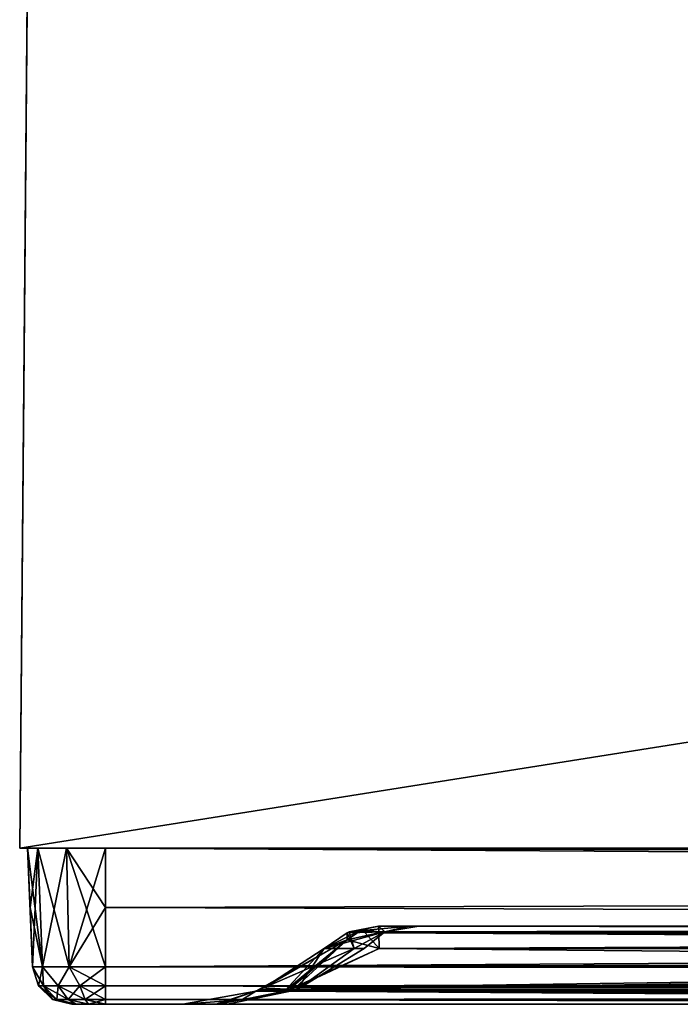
# Model space of a CAD drawing. Header units: millimetres. Extents: x -125 to 125, y -4 to 53.
# Tile 1 of 45: x -125 to -116.54, y -2 to 10.61. Entities that reach past the tile are written whole.
import ezdxf

# ---------------------------------------------------------------- set-up
doc = ezdxf.new("R2010")
doc.units = ezdxf.units.MM
doc.header["$LTSCALE"] = 65.185185
for name, color, linetype in [('1', 7, 'CONTINUOUS'), ('100', 7, 'CONTINUOUS'), ('102', 7, 'CONTINUOUS'), ('103', 7, 'CONTINUOUS'), ('105', 7, 'CONTINUOUS'), ('106', 7, 'CONTINUOUS'), ('108', 7, 'CONTINUOUS'), ('109', 7, 'CONTINUOUS'), ('110', 7, 'CONTINUOUS'), ('111', 7, 'CONTINUOUS'), ('112', 7, 'CONTINUOUS'), ('202', 7, 'CONTINUOUS'), ('203', 7, 'CONTINUOUS'), ('205', 7, 'CONTINUOUS'), ('4', 7, 'CONTINUOUS'), ('84', 7, 'CONTINUOUS'), ('88', 7, 'CONTINUOUS'), ('89', 7, 'CONTINUOUS'), ('90', 7, 'CONTINUOUS'), ('91', 7, 'CONTINUOUS'), ('92', 7, 'CONTINUOUS'), ('93', 7, 'CONTINUOUS'), ('94', 7, 'CONTINUOUS'), ('95', 7, 'CONTINUOUS'), ('96', 7, 'CONTINUOUS')]:
    doc.layers.add(name, color=color, linetype=linetype)

msp = doc.modelspace()

# ---------------------------------------------------------------- linework, layer by layer
at = {"layer": '1', "color": 7, "linetype": 'Continuous'}
for points in [[(-124.334, -2, 48.9), (-124.276, -2, -49.117), (-124.276, -2, 49.117), (-124.334, -2, 48.9)], [(-124.334, -2, -48.9), (-124.276, -2, -49.117), (-124.334, -2, 48.9), (-124.334, -2, -48.9)], [(-124.276, -2, 49.117), (-124.117, -2, -49.276), (-124.117, -2, 49.276), (-124.276, -2, 49.117)], [(-124.276, -2, -49.117), (-124.117, -2, -49.276), (-124.276, -2, 49.117), (-124.276, -2, -49.117)], [(-124.117, -2, 49.276), (-123.9, -2, -49.334), (-123.9, -2, 49.334), (-124.117, -2, 49.276)], [(-124.117, -2, -49.276), (-123.9, -2, -49.334), (-124.117, -2, 49.276), (-124.117, -2, -49.276)], [(-42.054, -2, 48.712), (-123.9, -2, 49.334), (-42.054, -2, 47.996), (-42.054, -2, 48.712)], [(-41.999, -2, 49.041), (-123.9, -2, 49.334), (-42.054, -2, 48.712), (-41.999, -2, 49.041)], [(-41.837, -2, 49.334), (-123.9, -2, 49.334), (-41.999, -2, 49.041), (-41.837, -2, 49.334)], [(-122.909, -2, -47.904), (-122.909, -2, 47.904), (-123.9, -2, 49.334), (-122.909, -2, -47.904)], [(-122.909, -2, 47.904), (-82.21, -2, 47.59), (-123.9, -2, 49.334), (-122.909, -2, 47.904)], [(-123.9, -2, 49.334), (-82.21, -2, 47.59), (-42.054, -2, 47.996), (-123.9, -2, 49.334)], [(-123.9, -2, -49.334), (-122.909, -2, -47.904), (-123.9, -2, 49.334), (-123.9, -2, -49.334)], [(-41.837, -2, -49.334), (-122.909, -2, -47.904), (-123.9, -2, -49.334), (-41.837, -2, -49.334)], [(-95.894, -2, -47.682), (-122.909, -2, -47.904), (-41.837, -2, -49.334), (-95.894, -2, -47.682)], [(-122.466, -2, -22.882), (-122.909, -2, 47.904), (-122.909, -2, -47.904), (-122.466, -2, -22.882)], [(-122.484, -2, 24.382), (-122.909, -2, 47.904), (-122.466, -2, -22.882), (-122.484, -2, 24.382)], [(-122.336, -2, 0.866), (-122.484, -2, 24.382), (-122.466, -2, -22.882), (-122.336, -2, 0.866)]]:
    msp.add_3dface(points, dxfattribs=at)
at = {"layer": '100', "color": 7, "linetype": 'Continuous'}
for points in [[(-85.997, -1.286, 45.864), (-121.551, -1.814, 46.947), (-121.469, -1.79, 46.889), (-85.997, -1.286, 45.864)], [(-60.778, -1.815, 46.53), (-121.551, -1.814, 46.947), (-85.997, -1.286, 45.864), (-60.778, -1.815, 46.53)], [(-120.395, -1.286, 46.132), (-85.997, -1.286, 45.864), (-121.469, -1.79, 46.889), (-120.395, -1.286, 46.132)], [(-121.608, -1.83, 46.987), (-82.21, -2, 47.59), (-122.155, -1.944, 47.373), (-121.608, -1.83, 46.987)], [(-121.551, -1.814, 46.947), (-82.21, -2, 47.59), (-121.608, -1.83, 46.987), (-121.551, -1.814, 46.947)], [(-60.778, -1.815, 46.53), (-82.21, -2, 47.59), (-121.551, -1.814, 46.947), (-60.778, -1.815, 46.53)], [(-82.21, -2, 47.59), (-122.909, -2, 47.904), (-122.155, -1.944, 47.373), (-82.21, -2, 47.59)]]:
    msp.add_3dface(points, dxfattribs=at)
at = {"layer": '102', "color": 7, "linetype": 'Continuous'}
for points in [[(-121.469, -1.79, -46.889), (-60.778, -1.815, -46.53), (-120.395, -1.286, -46.132), (-121.469, -1.79, -46.889)], [(-120.395, -1.286, -46.132), (-60.778, -1.815, -46.53), (-85.997, -1.286, -45.864), (-120.395, -1.286, -46.132)], [(-122.155, -1.944, -47.373), (-95.894, -2, -47.682), (-121.608, -1.83, -46.987), (-122.155, -1.944, -47.373)], [(-121.608, -1.83, -46.987), (-95.894, -2, -47.682), (-121.551, -1.814, -46.947), (-121.608, -1.83, -46.987)], [(-121.551, -1.814, -46.947), (-60.778, -1.815, -46.53), (-121.469, -1.79, -46.889), (-121.551, -1.814, -46.947)], [(-121.551, -1.814, -46.947), (-68.875, -2, -47.514), (-60.778, -1.815, -46.53), (-121.551, -1.814, -46.947)], [(-95.894, -2, -47.682), (-68.875, -2, -47.514), (-121.551, -1.814, -46.947), (-95.894, -2, -47.682)], [(-122.909, -2, -47.904), (-95.894, -2, -47.682), (-122.155, -1.944, -47.373), (-122.909, -2, -47.904)]]:
    msp.add_3dface(points, dxfattribs=at)
at = {"layer": '103', "color": 7, "linetype": 'Continuous'}
for points in [[(-121.873, -1.79, -46.479), (-120.715, -1.286, -22.709), (-121.932, -1.814, -46.56), (-121.873, -1.79, -46.479)], [(-121.932, -1.814, -46.56), (-120.715, -1.286, -22.709), (-121.451, -1.815, -15.523), (-121.932, -1.814, -46.56)], [(-121.451, -1.815, 15.523), (-121.101, -1.286, 45.416), (-121.873, -1.79, 46.479), (-121.451, -1.815, 15.523)], [(-121.101, -1.286, -45.416), (-120.715, -1.286, -22.709), (-121.873, -1.79, -46.479), (-121.101, -1.286, -45.416)], [(-120.715, -1.286, 22.709), (-121.101, -1.286, 45.416), (-121.451, -1.815, 15.523), (-120.715, -1.286, 22.709)], [(-120.586, -1.286), (-120.715, -1.286, 22.709), (-121.451, -1.815, 15.523), (-120.586, -1.286)], [(-120.715, -1.286, -22.709), (-120.586, -1.286), (-121.451, -1.815, -15.523), (-120.715, -1.286, -22.709)], [(-121.451, -1.815, -15.523), (-120.586, -1.286), (-121.451, -1.815, 15.523), (-121.451, -1.815, -15.523)], [(-122.466, -2, -22.882), (-122.909, -2, -47.904), (-121.973, -1.83, -46.617), (-122.466, -2, -22.882)], [(-122.909, -2, 47.904), (-122.484, -2, 24.382), (-121.973, -1.83, 46.617), (-122.909, -2, 47.904)], [(-122.484, -2, 24.382), (-121.932, -1.814, 46.56), (-121.973, -1.83, 46.617), (-122.484, -2, 24.382)], [(-122.484, -2, 24.382), (-121.451, -1.815, 15.523), (-121.932, -1.814, 46.56), (-122.484, -2, 24.382)], [(-122.484, -2, 24.382), (-122.336, -2, 0.866), (-121.451, -1.815, 15.523), (-122.484, -2, 24.382)], [(-122.466, -2, -22.882), (-121.932, -1.814, -46.56), (-121.451, -1.815, -15.523), (-122.466, -2, -22.882)], [(-121.932, -1.814, -46.56), (-122.466, -2, -22.882), (-121.973, -1.83, -46.617), (-121.932, -1.814, -46.56)], [(-122.336, -2, 0.866), (-122.466, -2, -22.882), (-121.451, -1.815, -15.523), (-122.336, -2, 0.866)], [(-122.336, -2, 0.866), (-121.451, -1.815, -15.523), (-121.451, -1.815, 15.523), (-122.336, -2, 0.866)], [(-121.932, -1.814, 46.56), (-121.451, -1.815, 15.523), (-121.873, -1.79, 46.479), (-121.932, -1.814, 46.56)]]:
    msp.add_3dface(points, dxfattribs=at)
at = {"layer": '105', "color": 7, "linetype": 'Continuous'}
for points in [[(-121.101, -1.286, -45.416), (-121.608, -1.83, -46.987), (-120.803, -1.174, -45.827), (-121.101, -1.286, -45.416)], [(-121.608, -1.83, -46.987), (-121.551, -1.814, -46.947), (-120.803, -1.174, -45.827), (-121.608, -1.83, -46.987)], [(-121.551, -1.814, -46.947), (-121.469, -1.79, -46.889), (-120.803, -1.174, -45.827), (-121.551, -1.814, -46.947)], [(-121.469, -1.79, -46.889), (-120.395, -1.286, -46.132), (-120.803, -1.174, -45.827), (-121.469, -1.79, -46.889)], [(-121.608, -1.83, -46.987), (-121.101, -1.286, -45.416), (-121.873, -1.79, -46.479), (-121.608, -1.83, -46.987)], [(-122.909, -2, -47.904), (-122.155, -1.944, -47.373), (-121.973, -1.83, -46.617), (-122.909, -2, -47.904)], [(-122.155, -1.944, -47.373), (-121.608, -1.83, -46.987), (-121.973, -1.83, -46.617), (-122.155, -1.944, -47.373)], [(-121.608, -1.83, -46.987), (-121.932, -1.814, -46.56), (-121.973, -1.83, -46.617), (-121.608, -1.83, -46.987)], [(-121.608, -1.83, -46.987), (-121.873, -1.79, -46.479), (-121.932, -1.814, -46.56), (-121.608, -1.83, -46.987)]]:
    msp.add_3dface(points, dxfattribs=at)
at = {"layer": '106', "color": 7, "linetype": 'Continuous'}
for points in [[(-121.608, -1.83, 46.987), (-121.973, -1.83, 46.617), (-120.803, -1.174, 45.827), (-121.608, -1.83, 46.987)], [(-121.973, -1.83, 46.617), (-121.932, -1.814, 46.56), (-120.803, -1.174, 45.827), (-121.973, -1.83, 46.617)], [(-121.932, -1.814, 46.56), (-121.873, -1.79, 46.479), (-120.803, -1.174, 45.827), (-121.932, -1.814, 46.56)], [(-121.873, -1.79, 46.479), (-121.101, -1.286, 45.416), (-120.803, -1.174, 45.827), (-121.873, -1.79, 46.479)], [(-121.551, -1.814, 46.947), (-121.608, -1.83, 46.987), (-120.803, -1.174, 45.827), (-121.551, -1.814, 46.947)], [(-120.395, -1.286, 46.132), (-121.551, -1.814, 46.947), (-120.803, -1.174, 45.827), (-120.395, -1.286, 46.132)], [(-121.551, -1.814, 46.947), (-120.395, -1.286, 46.132), (-121.469, -1.79, 46.889), (-121.551, -1.814, 46.947)], [(-122.155, -1.944, 47.373), (-122.909, -2, 47.904), (-121.973, -1.83, 46.617), (-122.155, -1.944, 47.373)], [(-121.608, -1.83, 46.987), (-122.155, -1.944, 47.373), (-121.973, -1.83, 46.617), (-121.608, -1.83, 46.987)]]:
    msp.add_3dface(points, dxfattribs=at)
at = {"layer": '108', "color": 7, "linetype": 'Continuous'}
for points in [[(-86.002, -1, -45.165), (-120.402, -1, -45.432), (-72.24, -1.074, -45.46), (-86.002, -1, -45.165)], [(-120.402, -1, -45.432), (-120.398, -1.074, -45.81), (-72.24, -1.074, -45.46), (-120.402, -1, -45.432)], [(-120.398, -1.074, -45.81), (-85.997, -1.286, -45.864), (-72.24, -1.074, -45.46), (-120.398, -1.074, -45.81)], [(-120.398, -1.086, -45.837), (-85.997, -1.286, -45.864), (-120.398, -1.074, -45.81), (-120.398, -1.086, -45.837)], [(-120.395, -1.286, -46.132), (-85.997, -1.286, -45.864), (-120.398, -1.086, -45.837), (-120.395, -1.286, -46.132)]]:
    msp.add_3dface(points, dxfattribs=at)
at = {"layer": '109', "color": 7, "linetype": 'Continuous'}
for points in [[(-120.611, -1.044, -45.639), (-120.402, -1, -45.432), (-120.779, -1.074, -45.423), (-120.611, -1.044, -45.639)], [(-120.398, -1.086, -45.837), (-120.402, -1, -45.432), (-120.611, -1.044, -45.639), (-120.398, -1.086, -45.837)], [(-120.402, -1, -45.432), (-120.398, -1.086, -45.837), (-120.398, -1.074, -45.81), (-120.402, -1, -45.432)], [(-121.101, -1.286, -45.416), (-120.803, -1.174, -45.827), (-120.806, -1.086, -45.423), (-121.101, -1.286, -45.416)], [(-120.806, -1.086, -45.423), (-120.611, -1.044, -45.639), (-120.779, -1.074, -45.423), (-120.806, -1.086, -45.423)], [(-120.806, -1.086, -45.423), (-120.803, -1.174, -45.827), (-120.611, -1.044, -45.639), (-120.806, -1.086, -45.423)], [(-120.803, -1.174, -45.827), (-120.395, -1.286, -46.132), (-120.611, -1.044, -45.639), (-120.803, -1.174, -45.827)], [(-120.395, -1.286, -46.132), (-120.398, -1.086, -45.837), (-120.611, -1.044, -45.639), (-120.395, -1.286, -46.132)]]:
    msp.add_3dface(points, dxfattribs=at)
at = {"layer": '110', "color": 7, "linetype": 'Continuous'}
for points in [[(-120.402, -1, 45.432), (-120.779, -1.074, 45.423), (-120.321, -1.074, 15.142), (-120.402, -1, 45.432)], [(-120.779, -1.074, -45.423), (-120.015, -1, -22.717), (-120.321, -1.074, -15.142), (-120.779, -1.074, -45.423)], [(-120.402, -1, -45.432), (-120.015, -1, -22.717), (-120.779, -1.074, -45.423), (-120.402, -1, -45.432)], [(-120.015, -1, 22.717), (-120.402, -1, 45.432), (-120.321, -1.074, 15.142), (-120.015, -1, 22.717)], [(-119.886, -1, 0), (-120.321, -1.074, 15.142), (-120.321, -1.074, -15.142), (-119.886, -1, 0)], [(-119.886, -1, 0), (-120.015, -1, 22.717), (-120.321, -1.074, 15.142), (-119.886, -1, 0)], [(-120.015, -1, -22.717), (-119.886, -1, 0), (-120.321, -1.074, -15.142), (-120.015, -1, -22.717)], [(-120.715, -1.286, -22.709), (-121.101, -1.286, -45.416), (-120.321, -1.074, -15.142), (-120.715, -1.286, -22.709)], [(-121.101, -1.286, -45.416), (-120.806, -1.086, -45.423), (-120.321, -1.074, -15.142), (-121.101, -1.286, -45.416)], [(-121.101, -1.286, 45.416), (-120.715, -1.286, 22.709), (-120.806, -1.086, 45.423), (-121.101, -1.286, 45.416)], [(-120.806, -1.086, 45.423), (-120.715, -1.286, 22.709), (-120.779, -1.074, 45.423), (-120.806, -1.086, 45.423)], [(-120.806, -1.086, -45.423), (-120.779, -1.074, -45.423), (-120.321, -1.074, -15.142), (-120.806, -1.086, -45.423)], [(-120.779, -1.074, 45.423), (-120.715, -1.286, 22.709), (-120.321, -1.074, 15.142), (-120.779, -1.074, 45.423)], [(-120.715, -1.286, 22.709), (-120.586, -1.286), (-120.321, -1.074, 15.142), (-120.715, -1.286, 22.709)], [(-120.586, -1.286), (-120.715, -1.286, -22.709), (-120.321, -1.074, -15.142), (-120.586, -1.286)], [(-120.321, -1.074, 15.142), (-120.586, -1.286), (-120.321, -1.074, -15.142), (-120.321, -1.074, 15.142)]]:
    msp.add_3dface(points, dxfattribs=at)
at = {"layer": '111', "color": 7, "linetype": 'Continuous'}
for points in [[(-120.806, -1.086, 45.423), (-120.402, -1, 45.432), (-120.611, -1.044, 45.639), (-120.806, -1.086, 45.423)], [(-120.402, -1, 45.432), (-120.806, -1.086, 45.423), (-120.779, -1.074, 45.423), (-120.402, -1, 45.432)], [(-120.611, -1.044, 45.639), (-120.402, -1, 45.432), (-120.398, -1.074, 45.81), (-120.611, -1.044, 45.639)], [(-121.101, -1.286, 45.416), (-120.806, -1.086, 45.423), (-120.611, -1.044, 45.639), (-121.101, -1.286, 45.416)], [(-120.803, -1.174, 45.827), (-121.101, -1.286, 45.416), (-120.611, -1.044, 45.639), (-120.803, -1.174, 45.827)], [(-120.398, -1.086, 45.837), (-120.803, -1.174, 45.827), (-120.611, -1.044, 45.639), (-120.398, -1.086, 45.837)], [(-120.395, -1.286, 46.132), (-120.803, -1.174, 45.827), (-120.398, -1.086, 45.837), (-120.395, -1.286, 46.132)], [(-120.398, -1.086, 45.837), (-120.611, -1.044, 45.639), (-120.398, -1.074, 45.81), (-120.398, -1.086, 45.837)]]:
    msp.add_3dface(points, dxfattribs=at)
at = {"layer": '112', "color": 7, "linetype": 'Continuous'}
for points in [[(-120.402, -1, 45.432), (-86.002, -1, 45.165), (-120.398, -1.074, 45.81), (-120.402, -1, 45.432)], [(-120.398, -1.074, 45.81), (-86.002, -1, 45.165), (-72.24, -1.074, 45.46), (-120.398, -1.074, 45.81)], [(-120.398, -1.086, 45.837), (-120.398, -1.074, 45.81), (-72.24, -1.074, 45.46), (-120.398, -1.086, 45.837)], [(-120.395, -1.286, 46.132), (-120.398, -1.086, 45.837), (-72.24, -1.074, 45.46), (-120.395, -1.286, 46.132)], [(-85.997, -1.286, 45.864), (-120.395, -1.286, 46.132), (-72.24, -1.074, 45.46), (-85.997, -1.286, 45.864)]]:
    msp.add_3dface(points, dxfattribs=at)
at = {"layer": '202', "color": 253, "linetype": 'Continuous', "true_color": 0xa2afbf}
for points in [[(-124.542, 52.441, 2.298), (-124.538, 52.937, 0.793), (-125, 0, 37.5), (-124.542, 52.441, 2.298)], [(-124.538, 52.937, 0.793), (-124.538, 52.937, -0.793), (-125, 0, 37.5), (-124.538, 52.937, 0.793)], [(-124.538, 52.937, -0.793), (-124.542, 52.441, -2.298), (-125, 0, 37.5), (-124.538, 52.937, -0.793)], [(-124.541, 52.64, 7.832), (-124.544, 52.273, 6.29), (-125, 0, 37.5), (-124.541, 52.64, 7.832)], [(-124.542, 52.507, 9.411), (-124.541, 52.64, 7.832), (-125, 0, 37.5), (-124.542, 52.507, 9.411)], [(-124.541, 52.64, -7.832), (-124.542, 52.507, -9.411), (-125, 0, 37.5), (-124.541, 52.64, -7.832)], [(-124.544, 52.273, -6.29), (-124.541, 52.64, -7.832), (-125, 0, 37.5), (-124.544, 52.273, -6.29)], [(-124.547, 51.886, 10.87), (-124.542, 52.507, 9.411), (-125, 0, 37.5), (-124.547, 51.886, 10.87)], [(-124.542, 52.507, -9.411), (-124.547, 51.886, -10.87), (-125, 0, 37.5), (-124.542, 52.507, -9.411)], [(-124.551, 51.498, 3.573), (-124.542, 52.441, 2.298), (-125, 0, 37.5), (-124.551, 51.498, 3.573)], [(-124.542, 52.441, -2.298), (-124.551, 51.498, -3.573), (-125, 0, 37.5), (-124.542, 52.441, -2.298)], [(-124.544, 52.273, 6.29), (-124.551, 51.44, 4.941), (-125, 0, 37.5), (-124.544, 52.273, 6.29)], [(-124.551, 51.44, -4.941), (-124.544, 52.273, -6.29), (-125, 0, 37.5), (-124.551, 51.44, -4.941)], [(-124.556, 50.84, 12.061), (-124.547, 51.886, 10.87), (-125, 0, 37.5), (-124.556, 50.84, 12.061)], [(-124.547, 51.886, -10.87), (-124.556, 50.84, -12.061), (-125, 0, 37.5), (-124.547, 51.886, -10.87)], [(-124.55, 51.62, 16.401), (-124.552, 51.383, 14.833), (-125, 0, 37.5), (-124.55, 51.62, 16.401)], [(-124.552, 51.355, 17.964), (-124.55, 51.62, 16.401), (-125, 0, 37.5), (-124.552, 51.355, 17.964)], [(-124.55, 51.62, -16.401), (-124.552, 51.355, -17.964), (-125, 0, 37.5), (-124.55, 51.62, -16.401)], [(-124.552, 51.383, -14.833), (-124.55, 51.62, -16.401), (-125, 0, 37.5), (-124.552, 51.383, -14.833)], [(-124.553, 51.24, 3.998), (-124.551, 51.498, 3.573), (-125, 0, 37.5), (-124.553, 51.24, 3.998)], [(-124.551, 51.498, -3.573), (-124.553, 51.24, -3.998), (-125, 0, 37.5), (-124.551, 51.498, -3.573)], [(-124.551, 51.44, 4.941), (-124.553, 51.219, 4.495), (-125, 0, 37.5), (-124.551, 51.44, 4.941)], [(-124.553, 51.219, -4.495), (-124.551, 51.44, -4.941), (-125, 0, 37.5), (-124.553, 51.219, -4.495)], [(-124.552, 51.383, 14.833), (-124.558, 50.668, 13.419), (-125, 0, 37.5), (-124.552, 51.383, 14.833)], [(-124.558, 50.668, -13.419), (-124.552, 51.383, -14.833), (-125, 0, 37.5), (-124.558, 50.668, -13.419)], [(-124.558, 50.614, 19.365), (-124.552, 51.355, 17.964), (-125, 0, 37.5), (-124.558, 50.614, 19.365)], [(-124.552, 51.355, -17.964), (-124.558, 50.614, -19.365), (-125, 0, 37.5), (-124.552, 51.355, -17.964)], [(-124.553, 51.219, 4.495), (-124.553, 51.24, 3.998), (-125, 0, 37.5), (-124.553, 51.219, 4.495)], [(-124.553, 51.24, -3.998), (-124.553, 51.219, -4.495), (-125, 0, 37.5), (-124.553, 51.24, -3.998)], [(-124.559, 50.547, 12.463), (-124.556, 50.84, 12.061), (-125, 0, 37.5), (-124.559, 50.547, 12.463)], [(-124.556, 50.84, -12.061), (-124.559, 50.547, -12.463), (-125, 0, 37.5), (-124.556, 50.84, -12.061)], [(-124.558, 50.668, 13.419), (-124.559, 50.485, 12.956), (-125, 0, 37.5), (-124.558, 50.668, 13.419)], [(-124.559, 50.485, -12.956), (-124.558, 50.668, -13.419), (-125, 0, 37.5), (-124.559, 50.485, -12.956)], [(-124.558, 50.614, -19.365), (-124.568, 49.471, -20.463), (-125, 0, 37.5), (-124.558, 50.614, -19.365)], [(-124.568, 49.471, 20.463), (-124.558, 50.614, 19.365), (-125, 0, 37.5), (-124.568, 49.471, 20.463)], [(-124.559, 50.485, 12.956), (-124.559, 50.547, 12.463), (-125, 0, 37.5), (-124.559, 50.485, 12.956)], [(-124.559, 50.547, -12.463), (-124.559, 50.485, -12.956), (-125, 0, 37.5), (-124.559, 50.547, -12.463)], [(-124.565, 49.884, 24.854), (-124.566, 49.779, 23.272), (-125, 0, 37.5), (-124.565, 49.884, 24.854)], [(-124.568, 49.488, 26.389), (-124.565, 49.884, 24.854), (-125, 0, 37.5), (-124.568, 49.488, 26.389)], [(-124.565, 49.884, -24.854), (-124.568, 49.488, -26.389), (-125, 0, 37.5), (-124.565, 49.884, -24.854)], [(-124.566, 49.779, -23.272), (-124.565, 49.884, -24.854), (-125, 0, 37.5), (-124.566, 49.779, -23.272)], [(-124.566, 49.779, 23.272), (-124.571, 49.185, 21.802), (-125, 0, 37.5), (-124.566, 49.779, 23.272)], [(-124.571, 49.185, -21.802), (-124.566, 49.779, -23.272), (-125, 0, 37.5), (-124.571, 49.185, -21.802)], [(-124.576, 48.631, 27.723), (-124.568, 49.488, 26.389), (-125, 0, 37.5), (-124.576, 48.631, 27.723)], [(-124.568, 49.488, -26.389), (-124.576, 48.631, -27.723), (-125, 0, 37.5), (-124.568, 49.488, -26.389)], [(-124.568, 49.471, -20.463), (-124.571, 49.145, -20.84), (-125, 0, 37.5), (-124.568, 49.471, -20.463)], [(-124.571, 49.145, 20.84), (-124.568, 49.471, 20.463), (-125, 0, 37.5), (-124.571, 49.145, 20.84)], [(-124.572, 49.042, -21.326), (-124.571, 49.185, -21.802), (-125, 0, 37.5), (-124.572, 49.042, -21.326)], [(-124.571, 49.185, 21.802), (-124.572, 49.042, 21.326), (-125, 0, 37.5), (-124.571, 49.185, 21.802)], [(-124.571, 49.145, -20.84), (-124.572, 49.042, -21.326), (-125, 0, 37.5), (-124.571, 49.145, -20.84)], [(-124.572, 49.042, 21.326), (-124.571, 49.145, 20.84), (-125, 0, 37.5), (-124.572, 49.042, 21.326)], [(-124.586, 47.4, 28.721), (-124.576, 48.631, 27.723), (-125, 0, 37.5), (-124.586, 47.4, 28.721)], [(-124.576, 48.631, -27.723), (-124.586, 47.4, -28.721), (-125, 0, 37.5), (-124.576, 48.631, -27.723)], [(-124.586, 47.472, 31.546), (-124.59, 47.003, 30.031), (-125, 0, 37.5), (-124.586, 47.472, 31.546)], [(-124.586, 47.443, 33.131), (-124.586, 47.472, 31.546), (-125, 0, 37.5), (-124.586, 47.443, 33.131)], [(-124.586, 47.472, -31.546), (-124.586, 47.443, -33.131), (-125, 0, 37.5), (-124.586, 47.472, -31.546)], [(-124.59, 47.003, -30.031), (-124.586, 47.472, -31.546), (-125, 0, 37.5), (-124.59, 47.003, -30.031)], [(-124.591, 46.92, 34.627), (-124.586, 47.443, 33.131), (-125, 0, 37.5), (-124.591, 46.92, 34.627)], [(-124.586, 47.443, -33.131), (-124.591, 46.92, -34.627), (-125, 0, 37.5), (-124.586, 47.443, -33.131)], [(-124.589, 47.045, 29.069), (-124.586, 47.4, 28.721), (-125, 0, 37.5), (-124.589, 47.045, 29.069)], [(-124.586, 47.4, -28.721), (-124.589, 47.045, -29.069), (-125, 0, 37.5), (-124.586, 47.4, -28.721)], [(-124.591, 46.9, 29.545), (-124.589, 47.045, 29.069), (-125, 0, 37.5), (-124.591, 46.9, 29.545)], [(-124.589, 47.045, -29.069), (-124.591, 46.9, -29.545), (-125, 0, 37.5), (-124.589, 47.045, -29.069)], [(-124.59, 47.003, 30.031), (-124.591, 46.9, 29.545), (-125, 0, 37.5), (-124.59, 47.003, 30.031)], [(-124.591, 46.9, -29.545), (-124.59, 47.003, -30.031), (-125, 0, 37.5), (-124.591, 46.9, -29.545)], [(-124.599, 45.954, 35.884), (-124.591, 46.92, 34.627), (-125, 0, 37.5), (-124.599, 45.954, 35.884)], [(-124.591, 46.92, -34.627), (-124.599, 45.954, -35.884), (-125, 0, 37.5), (-124.591, 46.92, -34.627)], [(-124.61, 44.643, 36.776), (-124.599, 45.954, 35.884), (-125, 0, 37.5), (-124.61, 44.643, 36.776)], [(-124.599, 45.954, -35.884), (-124.61, 44.643, -36.776), (-125, 0, 37.5), (-124.599, 45.954, -35.884)], [(-124.614, 44.26, 37.093), (-124.61, 44.643, 36.776), (-125, 0, 37.5), (-124.614, 44.26, 37.093)], [(-124.61, 44.643, -36.776), (-124.614, 44.26, -37.093), (-125, 0, 37.5), (-124.61, 44.643, -36.776)], [(-124.615, 44.137, -38.048), (-124.612, 44.477, -39.597), (-125, 0, 37.5), (-124.615, 44.137, -38.048)], [(-124.612, 44.477, -39.597), (-124.613, 44.315, -41.173), (-125, 0, 37.5), (-124.612, 44.477, -39.597)], [(-124.612, 44.477, 39.597), (-124.615, 44.137, 38.048), (-124.991, 1, 43.413), (-124.612, 44.477, 39.597)], [(-124.613, 44.315, 41.173), (-124.612, 44.477, 39.597), (-124.991, 1, 43.413), (-124.613, 44.315, 41.173)], [(-124.613, 44.315, -41.173), (-124.619, 43.668, -42.62), (-125, 0, 37.5), (-124.613, 44.315, -41.173)], [(-124.615, 44.076, 37.555), (-124.614, 44.26, 37.093), (-125, 0, 37.5), (-124.615, 44.076, 37.555)], [(-124.614, 44.26, -37.093), (-124.615, 44.076, -37.555), (-125, 0, 37.5), (-124.614, 44.26, -37.093)], [(-124.619, 43.668, 42.62), (-124.613, 44.315, 41.173), (-124.991, 1, 43.413), (-124.619, 43.668, 42.62)], [(-124.615, 44.076, -37.555), (-124.615, 44.137, -38.048), (-125, 0, 37.5), (-124.615, 44.076, -37.555)], [(-124.991, 1, 43.413), (-124.615, 44.137, 38.048), (-124.991, 1, 37.587), (-124.991, 1, 43.413)], [(-124.615, 44.137, 38.048), (-124.615, 44.076, 37.555), (-124.991, 1, 37.587), (-124.615, 44.137, 38.048)], [(-124.991, 1, 37.587), (-124.615, 44.076, 37.555), (-125, 0, 37.5), (-124.991, 1, 37.587)], [(-124.628, 42.6, 43.792), (-124.619, 43.668, 42.62), (-125, 0, 43.5), (-124.628, 42.6, 43.792)], [(-125, 0, 43.5), (-124.619, 43.668, 42.62), (-124.991, 1, 43.413), (-125, 0, 43.5)], [(-124.619, 43.668, -42.62), (-124.628, 42.6, -43.792), (-125, 0, 37.5), (-124.619, 43.668, -42.62)], [(-124.64, 41.219, 44.571), (-124.628, 42.6, 43.792), (-125, 0, 50), (-124.64, 41.219, 44.571)], [(-125, 0, 50), (-124.628, 42.6, 43.792), (-125, 0, 43.5), (-125, 0, 50)], [(-124.628, 42.6, -43.792), (-124.64, 41.219, -44.571), (-125, 0, 37.5), (-124.628, 42.6, -43.792)], [(-124.644, 40.81, 44.854), (-124.64, 41.219, 44.571), (-125, 0, 50), (-124.644, 40.81, 44.854)], [(-124.64, 41.219, -44.571), (-124.644, 40.81, -44.854), (-125, 0, 37.5), (-124.64, 41.219, -44.571)], [(-124.644, 40.815, 47.413), (-124.646, 40.608, 45.796), (-125, 0, 50), (-124.644, 40.815, 47.413)], [(-124.647, 40.491, 49.011), (-124.644, 40.815, 47.413), (-125, 0, 50), (-124.647, 40.491, 49.011)], [(-124.646, 40.608, -45.796), (-124.644, 40.815, -47.413), (-125, 0, 37.5), (-124.646, 40.608, -45.796)], [(-124.644, 40.815, -47.413), (-124.647, 40.491, -49.011), (-125, 0, 37.5), (-124.644, 40.815, -47.413)], [(-124.646, 40.588, 45.299), (-124.644, 40.81, 44.854), (-125, 0, 50), (-124.646, 40.588, 45.299)], [(-124.644, 40.81, -44.854), (-124.646, 40.588, -45.299), (-125, 0, 37.5), (-124.644, 40.81, -44.854)], [(-124.646, 40.608, 45.796), (-124.646, 40.588, 45.299), (-125, 0, 50), (-124.646, 40.608, 45.796)], [(-124.646, 40.588, -45.299), (-124.646, 40.608, -45.796), (-125, 0, 37.5), (-124.646, 40.588, -45.299)], [(-124.648, 40.279, 49.346), (-124.647, 40.491, 49.011), (-125, 0, 50), (-124.648, 40.279, 49.346)], [(-125, 0, 37.5), (-124.647, 40.491, -49.011), (-124.648, 40.279, -49.346), (-125, 0, 37.5)], [(-124.651, 39.953, 49.573), (-124.648, 40.279, 49.346), (-125, 0, 50), (-124.651, 39.953, 49.573)], [(-124.651, 39.953, -49.573), (-125, 0, 37.5), (-124.648, 40.279, -49.346), (-124.651, 39.953, -49.573)], [(-124.655, 39.565, 49.655), (-124.651, 39.953, 49.573), (-125, 0, 50), (-124.655, 39.565, 49.655)], [(-124.655, 39.565, -49.655), (-125, 0, 37.5), (-124.651, 39.953, -49.573), (-124.655, 39.565, -49.655)], [(-125, 0, -50), (-125, 0, 37.5), (-124.655, 39.565, -49.655), (-125, 0, -50)]]:
    msp.add_3dface(points, dxfattribs=at)
at = {"layer": '203', "color": 253, "linetype": 'Continuous', "true_color": 0xa2afbf}
for points in [[(-124.655, 39.565, 49.655), (-125, 0, 50), (125, 0, 50), (-124.655, 39.565, 49.655)], [(124.655, 39.565, 49.655), (-124.655, 39.565, 49.655), (125, 0, 50), (124.655, 39.565, 49.655)]]:
    msp.add_3dface(points, dxfattribs=at)
at = {"layer": '205', "color": 253, "linetype": 'Continuous', "true_color": 0xa2afbf}
for points in [[(-125, 0, -50), (124.655, 39.565, -49.655), (125, 0, -50), (-125, 0, -50)], [(-125, 0, -50), (-124.655, 39.565, -49.655), (124.655, 39.565, -49.655), (-125, 0, -50)]]:
    msp.add_3dface(points, dxfattribs=at)
at = {"layer": '4', "color": 7, "linetype": 'Continuous'}
for points in [[(-120.402, -1, -45.432), (-86.002, -1, -45.165), (-120.015, -1, -22.717), (-120.402, -1, -45.432)], [(-120.015, -1, 22.717), (-86.002, -1, -45.165), (-120.402, -1, 45.432), (-120.015, -1, 22.717)], [(-120.402, -1, 45.432), (-86.002, -1, -45.165), (-86.002, -1, 45.165), (-120.402, -1, 45.432)], [(-120.015, -1, -22.717), (-86.002, -1, -45.165), (-119.886, -1, 0), (-120.015, -1, -22.717)], [(-119.886, -1, 0), (-86.002, -1, -45.165), (-120.015, -1, 22.717), (-119.886, -1, 0)]]:
    msp.add_3dface(points, dxfattribs=at)
at = {"layer": '84', "color": 7, "linetype": 'Continuous'}
for points in [[(-123.9, 0, -49.9), (123.9, 0, -49.9), (-123.9, -0.761, -49.867), (-123.9, 0, -49.9)], [(123.9, 0, -49.9), (-123.9, -1.522, -49.834), (-123.9, -0.761, -49.867), (123.9, 0, -49.9)], [(123.9, -0.761, -49.867), (-123.9, -1.522, -49.834), (123.9, 0, -49.9), (123.9, -0.761, -49.867)], [(123.9, -1.522, -49.834), (-123.9, -1.522, -49.834), (123.9, -0.761, -49.867), (123.9, -1.522, -49.834)]]:
    msp.add_3dface(points, dxfattribs=at)
at = {"layer": '88', "color": 7, "linetype": 'Continuous'}
for points in [[(123.9, -0.761, 49.867), (123.9, 0, 49.9), (-123.9, 0, 49.9), (123.9, -0.761, 49.867)], [(-123.9, -0.761, 49.867), (123.9, -1.522, 49.834), (-123.9, 0, 49.9), (-123.9, -0.761, 49.867)], [(123.9, -1.522, 49.834), (123.9, -0.761, 49.867), (-123.9, 0, 49.9), (123.9, -1.522, 49.834)], [(-123.9, -1.522, 49.834), (123.9, -1.522, 49.834), (-123.9, -0.761, 49.867), (-123.9, -1.522, 49.834)]]:
    msp.add_3dface(points, dxfattribs=at)
at = {"layer": '89', "color": 7, "linetype": 'Continuous'}
for points in [[(-124.867, -0.761, 48.9), (-124.708, -1.522, 49.367), (-124.9, 0, 48.9), (-124.867, -0.761, 48.9)], [(-124.9, 0, 48.9), (-124.708, -1.522, 49.367), (-124.766, 0, 49.4), (-124.9, 0, 48.9)], [(-124.766, 0, 49.4), (-124.367, -1.522, 49.708), (-124.4, 0, 49.766), (-124.766, 0, 49.4)], [(-124.708, -1.522, 49.367), (-124.367, -1.522, 49.708), (-124.766, 0, 49.4), (-124.708, -1.522, 49.367)], [(-123.9, -0.761, 49.867), (-123.9, 0, 49.9), (-124.4, 0, 49.766), (-123.9, -0.761, 49.867)], [(-124.367, -1.522, 49.708), (-123.9, -1.522, 49.834), (-124.4, 0, 49.766), (-124.367, -1.522, 49.708)], [(-123.9, -1.522, 49.834), (-123.9, -0.761, 49.867), (-124.4, 0, 49.766), (-123.9, -1.522, 49.834)], [(-124.834, -1.522, 48.9), (-124.708, -1.522, 49.367), (-124.867, -0.761, 48.9), (-124.834, -1.522, 48.9)]]:
    msp.add_3dface(points, dxfattribs=at)
at = {"layer": '90', "color": 7, "linetype": 'Continuous'}
for points in [[(-124.834, -1.522, 48.9), (-124.867, -0.761, 48.9), (-124.9, 0, -48.9), (-124.834, -1.522, 48.9)], [(-124.867, -0.761, -48.9), (-124.834, -1.522, 48.9), (-124.9, 0, -48.9), (-124.867, -0.761, -48.9)], [(-124.867, -0.761, 48.9), (-124.9, 0, 48.9), (-124.9, 0, -48.9), (-124.867, -0.761, 48.9)], [(-124.834, -1.522, -48.9), (-124.834, -1.522, 48.9), (-124.867, -0.761, -48.9), (-124.834, -1.522, -48.9)]]:
    msp.add_3dface(points, dxfattribs=at)
at = {"layer": '91', "color": 7, "linetype": 'Continuous'}
for points in [[(-124.867, -0.761, -48.9), (-124.9, 0, -48.9), (-124.766, 0, -49.4), (-124.867, -0.761, -48.9)], [(-124.834, -1.522, -48.9), (-124.867, -0.761, -48.9), (-124.766, 0, -49.4), (-124.834, -1.522, -48.9)], [(-124.708, -1.522, -49.367), (-124.834, -1.522, -48.9), (-124.766, 0, -49.4), (-124.708, -1.522, -49.367)], [(-124.4, 0, -49.766), (-124.708, -1.522, -49.367), (-124.766, 0, -49.4), (-124.4, 0, -49.766)], [(-124.367, -1.522, -49.708), (-124.708, -1.522, -49.367), (-124.4, 0, -49.766), (-124.367, -1.522, -49.708)], [(-123.9, 0, -49.9), (-124.367, -1.522, -49.708), (-124.4, 0, -49.766), (-123.9, 0, -49.9)], [(-123.9, 0, -49.9), (-123.9, -0.761, -49.867), (-124.367, -1.522, -49.708), (-123.9, 0, -49.9)], [(-123.9, -0.761, -49.867), (-123.9, -1.522, -49.834), (-124.367, -1.522, -49.708), (-123.9, -0.761, -49.867)]]:
    msp.add_3dface(points, dxfattribs=at)
at = {"layer": '92', "color": 7, "linetype": 'Continuous'}
for points in [[(-123.9, -1.522, -49.834), (123.9, -1.522, -49.834), (123.9, -1.762, -49.76), (-123.9, -1.522, -49.834)], [(-123.9, -1.522, -49.834), (123.9, -1.762, -49.76), (-123.9, -1.762, -49.76), (-123.9, -1.522, -49.834)], [(-38.935, -1.962, -49.524), (-41.065, -1.962, -49.524), (-123.9, -1.762, -49.76), (-38.935, -1.962, -49.524)], [(123.9, -1.937, -49.578), (41.065, -1.962, -49.524), (-123.9, -1.762, -49.76), (123.9, -1.937, -49.578)], [(123.9, -1.762, -49.76), (123.9, -1.937, -49.578), (-123.9, -1.762, -49.76), (123.9, -1.762, -49.76)], [(38.935, -1.962, -49.524), (-123.9, -1.762, -49.76), (41.065, -1.962, -49.524), (38.935, -1.962, -49.524)], [(38.935, -1.962, -49.524), (-38.935, -1.962, -49.524), (-123.9, -1.762, -49.76), (38.935, -1.962, -49.524)], [(-123.9, -1.937, -49.578), (-123.9, -1.762, -49.76), (-41.065, -1.962, -49.524), (-123.9, -1.937, -49.578)], [(-41.468, -1.978, -49.48), (-41.611, -1.989, -49.439), (-123.9, -1.937, -49.578), (-41.468, -1.978, -49.48)], [(-41.347, -1.971, -49.503), (-41.468, -1.978, -49.48), (-123.9, -1.937, -49.578), (-41.347, -1.971, -49.503)], [(-41.065, -1.962, -49.524), (-41.347, -1.971, -49.503), (-123.9, -1.937, -49.578), (-41.065, -1.962, -49.524)], [(-41.837, -2, -49.334), (-123.9, -2, -49.334), (-123.9, -1.937, -49.578), (-41.837, -2, -49.334)], [(-41.611, -1.989, -49.439), (-41.837, -2, -49.334), (-123.9, -1.937, -49.578), (-41.611, -1.989, -49.439)]]:
    msp.add_3dface(points, dxfattribs=at)
at = {"layer": '93', "color": 7, "linetype": 'Continuous'}
for points in [[(-124.834, -1.522, -48.9), (-124.708, -1.522, -49.367), (-124.76, -1.762, -48.9), (-124.834, -1.522, -48.9)], [(-124.708, -1.522, -49.367), (-124.694, -1.762, -49.229), (-124.76, -1.762, -48.9), (-124.708, -1.522, -49.367)], [(-124.708, -1.522, -49.367), (-124.367, -1.522, -49.708), (-124.508, -1.762, -49.508), (-124.708, -1.522, -49.367)], [(-124.708, -1.522, -49.367), (-124.508, -1.762, -49.508), (-124.694, -1.762, -49.229), (-124.708, -1.522, -49.367)], [(-124.367, -1.522, -49.708), (-124.229, -1.762, -49.694), (-124.508, -1.762, -49.508), (-124.367, -1.522, -49.708)], [(-124.367, -1.522, -49.708), (-123.9, -1.522, -49.834), (-124.229, -1.762, -49.694), (-124.367, -1.522, -49.708)], [(-123.9, -1.522, -49.834), (-123.9, -1.762, -49.76), (-124.229, -1.762, -49.694), (-123.9, -1.522, -49.834)], [(-124.694, -1.762, -49.229), (-124.578, -1.937, -48.9), (-124.76, -1.762, -48.9), (-124.694, -1.762, -49.229)], [(-124.526, -1.937, -49.159), (-124.578, -1.937, -48.9), (-124.694, -1.762, -49.229), (-124.526, -1.937, -49.159)], [(-124.508, -1.762, -49.508), (-124.526, -1.937, -49.159), (-124.694, -1.762, -49.229), (-124.508, -1.762, -49.508)], [(-124.379, -1.937, -49.379), (-124.526, -1.937, -49.159), (-124.508, -1.762, -49.508), (-124.379, -1.937, -49.379)], [(-124.229, -1.762, -49.694), (-124.379, -1.937, -49.379), (-124.508, -1.762, -49.508), (-124.229, -1.762, -49.694)], [(-124.159, -1.937, -49.526), (-124.379, -1.937, -49.379), (-124.229, -1.762, -49.694), (-124.159, -1.937, -49.526)], [(-123.9, -1.762, -49.76), (-124.159, -1.937, -49.526), (-124.229, -1.762, -49.694), (-123.9, -1.762, -49.76)], [(-123.9, -1.762, -49.76), (-123.9, -1.937, -49.578), (-124.159, -1.937, -49.526), (-123.9, -1.762, -49.76)], [(-124.526, -1.937, -49.159), (-124.334, -2, -48.9), (-124.578, -1.937, -48.9), (-124.526, -1.937, -49.159)], [(-124.276, -2, -49.117), (-124.334, -2, -48.9), (-124.526, -1.937, -49.159), (-124.276, -2, -49.117)], [(-124.379, -1.937, -49.379), (-124.276, -2, -49.117), (-124.526, -1.937, -49.159), (-124.379, -1.937, -49.379)], [(-124.159, -1.937, -49.526), (-124.117, -2, -49.276), (-124.379, -1.937, -49.379), (-124.159, -1.937, -49.526)], [(-124.117, -2, -49.276), (-124.276, -2, -49.117), (-124.379, -1.937, -49.379), (-124.117, -2, -49.276)], [(-123.9, -1.937, -49.578), (-124.117, -2, -49.276), (-124.159, -1.937, -49.526), (-123.9, -1.937, -49.578)], [(-123.9, -2, -49.334), (-124.117, -2, -49.276), (-123.9, -1.937, -49.578), (-123.9, -2, -49.334)]]:
    msp.add_3dface(points, dxfattribs=at)
at = {"layer": '94', "color": 7, "linetype": 'Continuous'}
for points in [[(-124.834, -1.522, 48.9), (-124.834, -1.522, -48.9), (-124.76, -1.762, -48.9), (-124.834, -1.522, 48.9)], [(-124.834, -1.522, 48.9), (-124.76, -1.762, -48.9), (-124.76, -1.762, 48.9), (-124.834, -1.522, 48.9)], [(-124.76, -1.762, 48.9), (-124.578, -1.937, -48.9), (-124.578, -1.937, 48.9), (-124.76, -1.762, 48.9)], [(-124.76, -1.762, -48.9), (-124.578, -1.937, -48.9), (-124.76, -1.762, 48.9), (-124.76, -1.762, -48.9)], [(-124.334, -2, -48.9), (-124.334, -2, 48.9), (-124.578, -1.937, 48.9), (-124.334, -2, -48.9)], [(-124.578, -1.937, -48.9), (-124.334, -2, -48.9), (-124.578, -1.937, 48.9), (-124.578, -1.937, -48.9)]]:
    msp.add_3dface(points, dxfattribs=at)
at = {"layer": '95', "color": 7, "linetype": 'Continuous'}
for points in [[(-124.708, -1.522, 49.367), (-124.834, -1.522, 48.9), (-124.694, -1.762, 49.229), (-124.708, -1.522, 49.367)], [(-124.834, -1.522, 48.9), (-124.76, -1.762, 48.9), (-124.694, -1.762, 49.229), (-124.834, -1.522, 48.9)], [(-124.367, -1.522, 49.708), (-124.708, -1.522, 49.367), (-124.508, -1.762, 49.508), (-124.367, -1.522, 49.708)], [(-124.708, -1.522, 49.367), (-124.694, -1.762, 49.229), (-124.508, -1.762, 49.508), (-124.708, -1.522, 49.367)], [(-124.367, -1.522, 49.708), (-124.508, -1.762, 49.508), (-124.229, -1.762, 49.694), (-124.367, -1.522, 49.708)], [(-123.9, -1.522, 49.834), (-124.367, -1.522, 49.708), (-123.9, -1.762, 49.76), (-123.9, -1.522, 49.834)], [(-124.367, -1.522, 49.708), (-124.229, -1.762, 49.694), (-123.9, -1.762, 49.76), (-124.367, -1.522, 49.708)], [(-124.76, -1.762, 48.9), (-124.526, -1.937, 49.159), (-124.694, -1.762, 49.229), (-124.76, -1.762, 48.9)], [(-124.76, -1.762, 48.9), (-124.578, -1.937, 48.9), (-124.526, -1.937, 49.159), (-124.76, -1.762, 48.9)], [(-124.526, -1.937, 49.159), (-124.379, -1.937, 49.379), (-124.694, -1.762, 49.229), (-124.526, -1.937, 49.159)], [(-124.694, -1.762, 49.229), (-124.379, -1.937, 49.379), (-124.508, -1.762, 49.508), (-124.694, -1.762, 49.229)], [(-124.379, -1.937, 49.379), (-124.159, -1.937, 49.526), (-124.508, -1.762, 49.508), (-124.379, -1.937, 49.379)], [(-124.508, -1.762, 49.508), (-124.159, -1.937, 49.526), (-124.229, -1.762, 49.694), (-124.508, -1.762, 49.508)], [(-124.229, -1.762, 49.694), (-123.9, -1.937, 49.578), (-123.9, -1.762, 49.76), (-124.229, -1.762, 49.694)], [(-124.159, -1.937, 49.526), (-123.9, -1.937, 49.578), (-124.229, -1.762, 49.694), (-124.159, -1.937, 49.526)], [(-124.578, -1.937, 48.9), (-124.276, -2, 49.117), (-124.526, -1.937, 49.159), (-124.578, -1.937, 48.9)], [(-124.334, -2, 48.9), (-124.276, -2, 49.117), (-124.578, -1.937, 48.9), (-124.334, -2, 48.9)], [(-124.526, -1.937, 49.159), (-124.276, -2, 49.117), (-124.379, -1.937, 49.379), (-124.526, -1.937, 49.159)], [(-124.379, -1.937, 49.379), (-124.117, -2, 49.276), (-124.159, -1.937, 49.526), (-124.379, -1.937, 49.379)], [(-124.276, -2, 49.117), (-124.117, -2, 49.276), (-124.379, -1.937, 49.379), (-124.276, -2, 49.117)], [(-124.117, -2, 49.276), (-123.9, -2, 49.334), (-124.159, -1.937, 49.526), (-124.117, -2, 49.276)], [(-124.159, -1.937, 49.526), (-123.9, -2, 49.334), (-123.9, -1.937, 49.578), (-124.159, -1.937, 49.526)]]:
    msp.add_3dface(points, dxfattribs=at)
at = {"layer": '96', "color": 7, "linetype": 'Continuous'}
for points in [[(123.9, -1.522, 49.834), (-123.9, -1.762, 49.76), (123.9, -1.762, 49.76), (123.9, -1.522, 49.834)], [(123.9, -1.522, 49.834), (-123.9, -1.522, 49.834), (-123.9, -1.762, 49.76), (123.9, -1.522, 49.834)], [(-123.9, -1.762, 49.76), (-123.9, -1.937, 49.578), (123.9, -1.762, 49.76), (-123.9, -1.762, 49.76)], [(-123.9, -1.937, 49.578), (-41.065, -1.962, 49.524), (123.9, -1.762, 49.76), (-123.9, -1.937, 49.578)], [(-123.9, -1.937, 49.578), (-123.9, -2, 49.334), (-41.065, -1.962, 49.524), (-123.9, -1.937, 49.578)], [(-41.065, -1.962, 49.524), (-123.9, -2, 49.334), (-41.347, -1.971, 49.503), (-41.065, -1.962, 49.524)], [(-41.347, -1.971, 49.503), (-123.9, -2, 49.334), (-41.469, -1.978, 49.48), (-41.347, -1.971, 49.503)], [(-41.469, -1.978, 49.48), (-123.9, -2, 49.334), (-41.611, -1.989, 49.439), (-41.469, -1.978, 49.48)], [(-123.9, -2, 49.334), (-41.837, -2, 49.334), (-41.611, -1.989, 49.439), (-123.9, -2, 49.334)]]:
    msp.add_3dface(points, dxfattribs=at)

doc.saveas('drawing.dxf')
